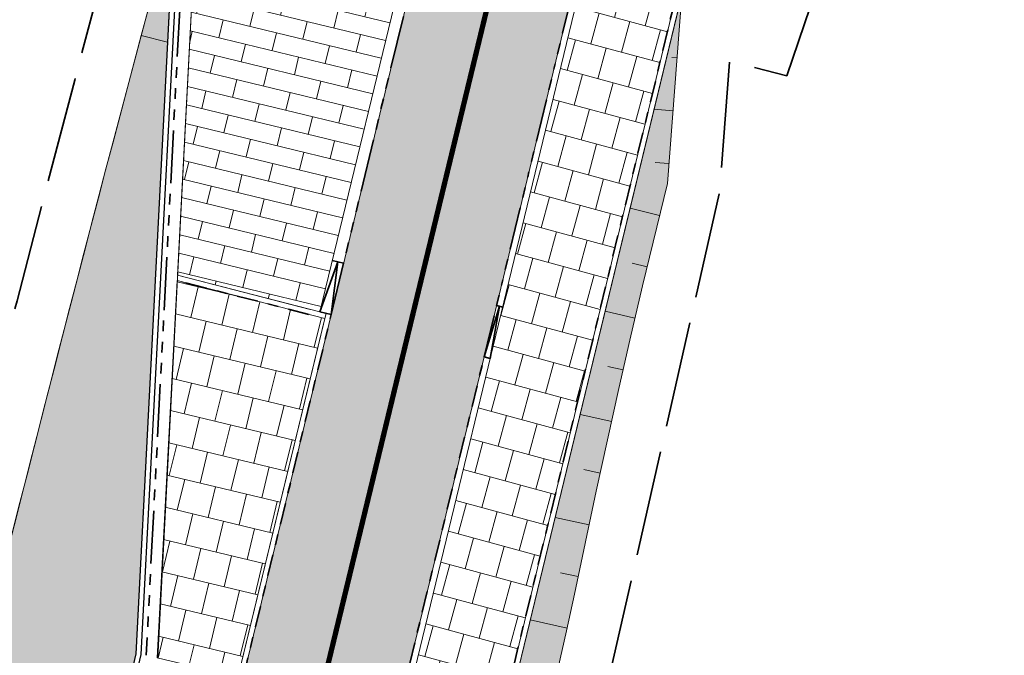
# Model space of a CAD drawing. Header units: metres. Extents: x 196674 to 197628, y 355499 to 356232.
# Tile 153 of 209: x 196689 to 196707, y 356079 to 356091. Entities that reach past the tile are written whole.
import ezdxf

# ---------------------------------------------------------------- set-up
doc = ezdxf.new("R2010")
doc.units = ezdxf.units.M
for name, pattern in [('VH-OPSLUITBAND-SO', [10, 4, -2, 2, -2]), ('VH-RIJWIELPADBAND-SO', [20, 8, -2, 2, -2, 0, -2, 2, -2]), ('VH-RWSBAND-SO', [24, 10, -2, 2, -2, 2, -2, 2, -2]), ('VW-30270_STREEP', [3, 0.3, -2.7]), ('ZZ-SYSTEEMGRENS-SO', [5, 4, -1])]:
    doc.linetypes.add(name, pattern=pattern)
for name, color, linetype, lineweight, true_color in [('N-WE-GR-BEPLANTING_BEPLANTINGSPLAN_KRAGTEN-V', 7, 'Continuous', 5, 0xa3c04c), ('N-WE-VH-GESLOTENVERHARDING_ASFALT_RIJBAAN-V', 7, 'Continuous', 5, 0xd6d6d6), ('N-WE-VH-GESLOTENVERHARDING_PRINTBETON_DIK_HALFSTEENS_ROOD-A-200', 7, 'Continuous', 5, 0xff9999), ('N-WE-VH-GOOT-BSS-2_KF-G', 7, 'Continuous', 25, 0x82aee3), ('N-WE-VH-KANTOPSLUITING_OPSLUITBAND_100X200-G', 150, 'VH-OPSLUITBAND-SO', 35, 0x007fff), ('N-WE-VH-KANTOPSLUITING_OPSLUITBAND_120X250-G', 30, 'VH-OPSLUITBAND-SO', 35, 0xff7f00), ('N-WE-VH-KANTOPSLUITING_RIJWIELPADBAND_40 120-G', 7, 'VH-RIJWIELPADBAND-SO', 35, 0x7a1f00), ('N-WE-VH-KANTOPSLUITING_TROTTOIRBAND_RWS_110 220-G', 7, 'VH-RWSBAND-SO', 35, 0xff3838), ('N-WE-VH-KANTOPSLUITING_VERLAGINGSBAND_RIJWIELPADBAND_40 120-G', 7, 'Continuous', 35, 0x7a1f00), ('N-WE-VH-KANTOPSLUITING_VERLAGINGSBAND_TROTTOIRBAND_RWS_110 220-G', 7, 'VH-RWSBAND-SO', 35, 0xff3838), ('N-WE-VH-OPENVERHARDING_TEGEL_300x300_FIETSPAD_ROOD-A', 7, 'Continuous', 5, 0xe98094), ('N-WE-VW-MARKERING_LANGS_STREEP_30270-G', 7, 'VW-30270_STREEP', 13, 0xffffff), ('X-XX-AL-GRENS_SYSTEEMGRENS-G', 7, 'ZZ-SYSTEEMGRENS-SO', 35, 0xd60036)]:
    doc.layers.add(name, color=color, linetype=linetype, lineweight=lineweight, true_color=true_color)
for name, color, linetype, lineweight in [('N-WE-GW-TALUD-G', 97, 'Continuous', 18), ('N-WE-GW-TALUDARCERING-S', 97, 'Continuous', 18), ('N-WE-GW-TALUDARCERING_KORT-G', 97, 'Continuous', 18), ('N-WE-GW-TALUDARCERING_LANG-G', 97, 'Continuous', 18), ('N-WE-VH-GESLOTENVERHARDING_BETON_BUS-A-200', 255, 'Continuous', 5), ('N-WE-VH-KANTOPSLUITING_ACHTERKANTBAND-G', 50, 'Continuous', 18), ('N-WE-VH-MATERIAALGRENS-G', 7, 'Continuous', 13), ('N-WE-VH-OPENVERHARDING_TEGEL_300x300_TROTTOIR-A', 251, 'Continuous', 15)]:
    doc.layers.add(name, color=color, linetype=linetype, lineweight=lineweight)
doc.layers.add('N-WE-VH-HULPLIJN-G', color=40, linetype='Continuous', lineweight=5, plot=False)

# ---------------------------------------------------------------- blocks, each defined once
blk = doc.blocks.new('*U147')
at = {"layer": 'N-WE-GW-TALUDARCERING_KORT-G'}
for p, q in [((196701.1153664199, 356090.5164176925), (196701.0179679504, 356090.5238590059)), ((196700.9630089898, 356088.5222293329), (196700.7030664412, 356088.5420891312)), ((196700.5497492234, 356086.5696175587), (196700.2714266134, 356086.6376698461)), ((196700.0984289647, 356084.6212490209), (196699.8088232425, 356084.6861501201)), ((196699.6648756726, 356082.6688074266), (196699.3562216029, 356082.7372063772)), ((196699.2499754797, 356080.7123344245), (196698.9122248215, 356080.7832701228))]:
    blk.add_line(p, q, dxfattribs=at)
at = {"layer": 'N-WE-GW-TALUDARCERING_LANG-G'}
for p, q in [((196701.0391877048, 356089.5193235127), (196700.6818466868, 356089.5466246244)), ((196700.7872611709, 356087.541002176), (196700.2287170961, 356087.6775710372)), ((196700.3199057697, 356085.5964089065), (196699.7557885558, 356085.7268514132)), ((196699.8812308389, 356083.6451221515), (196699.2832262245, 356083.7776423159)), ((196699.4555150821, 356081.6909832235), (196698.8101988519, 356081.8265150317)), ((196699.036351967, 356079.7354367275), (196698.3408798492, 356079.8906839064))]:
    blk.add_line(p, q, dxfattribs=at)

msp = doc.modelspace()

# ---------------------------------------------------------------- hatches: boundary and pattern name
at = {"layer": 'N-WE-GR-BEPLANTING_BEPLANTINGSPLAN_KRAGTEN-V'}
h = msp.add_hatch(color=256, dxfattribs=at)
h.dxf.hatch_style = 1
edge = h.paths.add_edge_path()
edge.add_line((196695.330930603, 356063.4556934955), (196695.6386836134, 356064.8046119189))
edge.add_line((196695.6386836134, 356064.8046119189), (196695.7338937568, 356065.243996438))
edge.add_line((196695.7338937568, 356065.243996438), (196695.8147149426, 356065.6469450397))
edge.add_line((196695.8147149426, 356065.6469450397), (196695.839268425, 356065.7705132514))
edge.add_line((196695.839268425, 356065.7705132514), (196696.0516444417, 356066.8099947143))
edge.add_line((196696.0516444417, 356066.8099947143), (196696.458193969, 356068.7571220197))
edge.add_line((196696.458193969, 356068.7571220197), (196696.8769516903, 356070.7016190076))
edge.add_line((196696.8769516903, 356070.7016190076), (196697.3388987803, 356072.635932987))
edge.add_line((196697.3388987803, 356072.635932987), (196697.8091110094, 356074.5682551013))
edge.add_line((196697.8091110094, 356074.5682551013), (196698.2787884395, 356076.5007187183))
edge.add_line((196698.2787884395, 356076.5007187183), (196698.4554566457, 356077.2339044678))
edge.add_line((196698.4554566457, 356077.2339044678), (196698.7453941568, 356078.433992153))
edge.add_line((196698.7453941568, 356078.433992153), (196699.0250829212, 356079.6849539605))
edge.add_line((196699.0250829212, 356079.6849539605), (196699.1792598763, 356080.3756317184))
edge.add_line((196699.1792598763, 356080.3756317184), (196699.5884404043, 356082.3238890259))
edge.add_line((196699.5884404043, 356082.3238890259), (196700.0190596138, 356084.2670821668))
edge.add_line((196700.0190596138, 356084.2670821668), (196700.224514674, 356085.1838765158))
edge.add_line((196700.224514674, 356085.1838765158), (196700.4612422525, 356086.2076386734))
edge.add_line((196700.4612422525, 356086.2076386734), (196700.9338450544, 356088.140506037))
edge.add_line((196700.9338450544, 356088.140506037), (196701.2066609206, 356091.7113605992))
edge.add_line((196701.2066609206, 356091.7113605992), (196695.1360771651, 356066.6716223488))
edge.add_arc((196618.8266470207, 356085.1719270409), 78.52000001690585, 341.6394666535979, 346.3722613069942, ccw=False)
edge.add_line((196693.3494461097, 356060.4384918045), (196694.4068997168, 356060.0310947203))
edge.add_line((196694.4068997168, 356060.0310947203), (196695.2317163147, 356061.7478346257))
edge.add_line((196695.2317163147, 356061.7478346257), (196695.2767844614, 356061.7261814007))
edge.add_line((196695.2767844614, 356061.7261814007), (196695.709548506, 356062.6269189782))
edge.add_arc((196696.0621416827, 356063.2888691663), 0.7499999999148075, 167.1480578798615, 241.9576387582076, ccw=False)
at = {"layer": 'N-WE-VH-GESLOTENVERHARDING_ASFALT_RIJBAAN-V'}
h = msp.add_hatch(color=256, dxfattribs=at)
h.dxf.hatch_style = 1
h.paths.add_polyline_path([(196680.9008457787, 356046.0409897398), (196680.4084901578, 356046.1488405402), (196679.5607000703, 356042.2785473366)])
edge = h.paths.add_edge_path()
edge.add_line((196691.6057761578, 356093.2712962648), (196691.2797555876, 356092.0498472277))
edge.add_arc((197415.7295069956, 355897.9565832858), 749.9997582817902, 165.0016574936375, 165.0890889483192)
edge.add_line((196690.9844193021, 356090.9441354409), (196691.4782738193, 356090.8126763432))
edge.add_line((196691.4782738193, 356090.8126763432), (196691.6057761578, 356093.2712962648))
at = {"layer": 'N-WE-VH-GESLOTENVERHARDING_BETON_BUS-A-200'}
h = msp.add_hatch(dxfattribs=at)
h.set_pattern_fill('AVH-BETON_GEWAPEND-SO', color=256, scale=0.2, angle=347.0298499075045, pattern_type=2)
h.set_pattern_definition([(347.0298499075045, (0, 0), (0.1683325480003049, 0.7308653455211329), []), (347.0298499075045, (0.05611084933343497, 0.2436217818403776), (0.1683325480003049, 0.7308653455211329), [0.25, -0.25]), (347.0298499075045, (0.1122216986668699, 0.4872435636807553), (0.1683325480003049, 0.7308653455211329), [0.25, -0.25])])
edge = h.paths.add_edge_path()
edge.add_line((196691.4782738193, 356090.8126763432), (196690.9844193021, 356090.9441354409))
edge.add_arc((197415.7297406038, 355897.9565208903), 750.0000000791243, 165.0890889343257, 167.6444766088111)
edge.add_line((196683.1007341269, 356058.4393517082), (196680.4084901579, 356046.1488405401))
edge.add_line((196680.4084901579, 356046.1488405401), (196680.9008457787, 356046.0409897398))
edge.add_line((196680.9008457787, 356046.0409897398), (196687.1949569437, 356063.7116285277))
edge.add_line((196687.1949569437, 356063.7116285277), (196690.8787561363, 356079.2522129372))
edge.add_line((196690.8787561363, 356079.2522129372), (196691.4782738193, 356090.8126763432))
at = {"layer": 'N-WE-VH-GESLOTENVERHARDING_PRINTBETON_DIK_HALFSTEENS_ROOD-A-200', "true_color": 0xffffff}
h = msp.add_hatch(dxfattribs=at)
h.set_pattern_fill('AVH-BSS_DIKFORMAAT_HALFST-SO', scale=0.5, angle=256.3700000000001, pattern_type=2)
h.set_pattern_definition([(256.3700000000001, (0, 0), (0.2590272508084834, -1.127801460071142), [0.345, -0.345]), (346.3700000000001, (0, 0), (0.08129959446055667, 0.3352840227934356), [])])
h.paths.add_polyline_path([(196696.091972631, 356092.854360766), (196692.0581098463, 356093.8839016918), (196691.6704264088, 356086.408225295), (196694.3616426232, 356085.7171537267)])
at = {"layer": 'N-WE-VH-OPENVERHARDING_TEGEL_300x300_FIETSPAD_ROOD-A'}
h = msp.add_hatch(dxfattribs=at)
h.set_pattern_fill('AVH-TEGEL_300X300_HALFST', color=256, scale=2, angle=255.8691746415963, pattern_type=2)
h.set_pattern_definition([(255.8691746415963, (0, 0), (0.1444401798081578, -0.6550855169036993), [0.6, -0.6]), (345.8691746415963, (0, 0), (0.1464820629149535, 0.5818444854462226), [])])
edge = h.paths.add_edge_path()
edge.add_line((196699.2736070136, 356092.3113592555), (196696.3580658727, 356093.0181971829))
edge.add_line((196696.3580658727, 356093.0181971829), (196690.2574049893, 356067.8543978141))
edge.add_arc((196618.8266470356, 356085.1719270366), 73.50000000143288, 334.4715674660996, 346.37226130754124, ccw=False)
edge.add_arc((196752.8224647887, 356021.1611039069), 75.00005006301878, 154.4602239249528, 167.9300556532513)
edge.add_line((196679.4804361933, 356036.8440357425), (196678.9257107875, 356034.2498336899))
edge.add_line((196678.9257107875, 356034.2498336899), (196681.8593899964, 356033.6225169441))
edge.add_line((196681.8593899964, 356033.6225169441), (196682.4141154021, 356036.2167189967))
edge.add_arc((196752.8224164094, 356021.1611171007), 71.9999999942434, 155.1920431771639, 167.9300577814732, ccw=False)
edge.add_arc((196617.9230256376, 356085.4443223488), 77.44237890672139, 333.896998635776, 346.3339208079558)
edge.add_line((196693.1729461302, 356067.1475598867), (196699.2736070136, 356092.3113592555))
at = {"layer": 'N-WE-VH-OPENVERHARDING_TEGEL_300x300_TROTTOIR-A'}
h = msp.add_hatch(dxfattribs=at)
h.set_pattern_fill('AVH-TEGEL_300X300_HALFST', color=256, scale=2, angle=74.82727162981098, pattern_type=2)
h.set_pattern_definition([(74.82727162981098, (0, 0), (-0.1325044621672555, 0.6576036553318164), [0.6, -0.6]), (164.827271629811, (0, 0), (-0.1570378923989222, -0.5790847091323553), [])])
edge = h.paths.add_edge_path()
edge.add_line((196701.3712389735, 356092.8146320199), (196699.621914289, 356093.2387347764))
edge.add_line((196699.621914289, 356093.2387347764), (196693.2895677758, 356067.1192863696))
edge.add_arc((196618.8266470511, 356085.1719270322), 76.61999998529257, 341.57125887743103, 346.37226130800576, ccw=False)
edge.add_line((196691.5173860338, 356060.9504311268), (196693.2267267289, 356060.3863557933))
edge.add_arc((196618.8266470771, 356085.1719270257), 78.4199999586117, 341.5750706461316, 346.3722613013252)
edge.add_line((196695.0388924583, 356066.6951836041), (196701.3712389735, 356092.8146320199))
h = msp.add_hatch(dxfattribs=at)
h.set_pattern_fill('AVH-TEGEL_300X300_HALFST', color=256, scale=2, angle=256.5118383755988, pattern_type=2)
h.set_pattern_definition([(256.5118383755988, (0, 0), (0.1517787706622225, -0.6534242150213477), [0.6, -0.6]), (346.5118383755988, (0, 0), (0.1399466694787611, 0.5834508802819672), [])])
edge = h.paths.add_edge_path()
edge.add_line((196691.7878077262, 356079.0542769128), (196691.2865451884, 356079.1731009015))
edge.add_line((196691.2865451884, 356079.1731009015), (196691.6651422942, 356086.3063320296))
edge.add_line((196691.6651422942, 356086.3063320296), (196694.4551355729, 356085.5934801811))
edge.add_line((196694.4551355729, 356085.5934801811), (196690.1602202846, 356067.8779590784))
edge.add_arc((196618.8266485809, 356085.171926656), 73.39999840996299, 345.7870987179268, 346.37226131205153, ccw=False)
edge.add_line((196689.9798796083, 356067.1503429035), (196689.0195555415, 356067.376773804))
edge.add_line((196689.0195555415, 356067.376773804), (196691.7878077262, 356079.0542769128))

# ---------------------------------------------------------------- linework, layer by layer
at = {"layer": 'N-WE-GW-TALUD-G'}
msp.add_lwpolyline([(196695.3846151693, 356062.9672205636, -0.1684528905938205), (196695.330930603, 356063.4556934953), (196695.6386836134, 356064.8046119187), (196695.7338937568, 356065.2439964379), (196695.8147149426, 356065.6469450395), (196695.839268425, 356065.7705132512), (196696.0516444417, 356066.8099947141), (196696.458193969, 356068.7571220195), (196696.8769516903, 356070.7016190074), (196697.3388987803, 356072.6359329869), (196697.8091110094, 356074.5682551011), (196698.2787884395, 356076.5007187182), (196698.4554566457, 356077.2339044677), (196698.7453941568, 356078.4339921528), (196699.0250829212, 356079.6849539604), (196699.1792598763, 356080.3756317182), (196699.5884404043, 356082.3238890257), (196700.0190596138, 356084.2670821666), (196700.224514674, 356085.1838765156), (196700.4612422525, 356086.2076386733), (196700.9338450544, 356088.1405060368), (196701.2066609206, 356091.7113605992)], format="xyb", dxfattribs=at)
at = {"layer": 'N-WE-VH-GOOT-BSS-2_KF-G', "ltscale": 0.2, "flags": 128}
for points in [[(196721.9462867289, 356119.458522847), (196721.7511935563, 356120.0653687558, 0.01079111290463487), (196721.1283646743, 356119.8593330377, 0.005831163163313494), (196720.7956674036, 356119.7368632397, 0.1319453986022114), (196714.4093274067, 356115.1121498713, -0.1664425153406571), (196701.8048702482, 356107.2226118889, 0.1816460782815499), (196694.6686019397, 356102.4570592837, 0.0837755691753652), (196692.8760458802, 356098.8021350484, 0.006967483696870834), (196692.8677248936, 356098.7726305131), (196691.6556933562, 356094.2338465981), (196690.8787561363, 356079.2522129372), (196687.1949569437, 356063.7116285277), (196679.0289274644, 356040.7856023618), (196677.7577196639, 356034.9823416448), (196677.5908181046, 356034.2204101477)], [(196721.8545284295, 356119.4172074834), (196721.6862969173, 356119.9404990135, 0.009157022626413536), (196721.1618129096, 356119.7650928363, 0.00572199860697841), (196720.8374653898, 356119.6457770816, 0.1320564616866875), (196714.4869798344, 356115.0491411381, -0.1664425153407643), (196701.827610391, 356107.1252317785, 0.1816460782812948), (196694.7498360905, 356102.3987410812, 0.08377556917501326), (196692.9719039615, 356098.7736529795, 0.006967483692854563), (196692.9643394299, 356098.7468306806), (196691.7550156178, 356094.2181865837), (196690.9781241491, 356079.2374351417), (196687.2911784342, 356063.6837425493), (196679.1252557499, 356040.7580162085), (196677.8554035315, 356034.960943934), (196677.6885019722, 356034.1990124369)]]:
    msp.add_lwpolyline(points, format="xyb", dxfattribs=at)
at = {"layer": 'N-WE-VH-HULPLIJN-G', "flags": 128}
msp.add_lwpolyline([(196696.091972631, 356092.854360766), (196692.0581098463, 356093.8839016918), (196691.6704264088, 356086.408225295), (196694.3616426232, 356085.7171537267)], close=True, dxfattribs=at)
at = {"layer": 'N-WE-VH-HULPLIJN-G'}
for points in [[(196691.6057761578, 356093.2712962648), (196691.2797555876, 356092.0498472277, 0.0003814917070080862), (196690.9844193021, 356090.9441354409), (196691.4782738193, 356090.8126763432)], [(196699.2736070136, 356092.3113592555), (196696.3580658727, 356093.0181971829), (196690.2574049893, 356067.8543978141, -0.05197329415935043), (196685.1509549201, 356053.496444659, 0.05884099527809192), (196679.4804361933, 356036.8440357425), (196678.9257107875, 356034.2498336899), (196681.8593899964, 356033.6225169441), (196682.4141154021, 356036.2167189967, -0.05563737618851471), (196687.4666326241, 356051.3707434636, 0.05431964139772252), (196693.1729461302, 356067.1475598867)], [(196691.4782738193, 356090.8126763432), (196690.9844193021, 356090.9441354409, 0.01115044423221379), (196683.1007341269, 356058.4393517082), (196680.4084901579, 356046.1488405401), (196680.9008457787, 356046.0409897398), (196687.1949569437, 356063.7116285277), (196690.8787561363, 356079.2522129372)]]:
    msp.add_lwpolyline(points, format="xyb", close=True, dxfattribs=at)
at = {"layer": 'N-WE-VH-HULPLIJN-G', "flags": 128}
for points in [[(196701.3712389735, 356092.8146320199), (196699.621914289, 356093.2387347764), (196693.2895677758, 356067.1192863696, -0.02095138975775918), (196691.5173860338, 356060.9504311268), (196693.2267267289, 356060.3863557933, 0.02093475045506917), (196695.0388924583, 356066.6951836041)], [(196691.7878077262, 356079.0542769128), (196691.2865451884, 356079.1731009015), (196691.6651422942, 356086.3063320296), (196694.4551355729, 356085.5934801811), (196690.1602202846, 356067.8779590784, -0.002553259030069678), (196689.9798796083, 356067.1503429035), (196689.0195555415, 356067.376773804)]]:
    msp.add_lwpolyline(points, format="xyb", close=True, dxfattribs=at)
msp.add_lwpolyline([(196698.7453941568, 356078.433992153), (196699.0250829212, 356079.6849539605), (196699.1792598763, 356080.3756317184), (196699.5884404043, 356082.3238890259), (196700.0190596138, 356084.2670821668), (196700.224514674, 356085.1838765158), (196700.4612422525, 356086.2076386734), (196700.9338450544, 356088.140506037), (196701.2066609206, 356091.7113605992), (196695.1360771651, 356066.6716223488, -0.02065364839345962)], format="xyb", dxfattribs=at)
at = {"layer": 'N-WE-VH-KANTOPSLUITING_ACHTERKANTBAND-G', "flags": 128}
for points in [[(196681.3639597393, 356030.7317389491), (196682.5314625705, 356036.1916263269, -0.05881643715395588), (196687.9630500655, 356052.1449354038, 0.05199837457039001), (196693.2895677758, 356067.1192863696), (196699.621914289, 356093.2387347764, -0.2610304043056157), (196706.1945872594, 356100.3150561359, 0.1373346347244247), (196719.9811201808, 356109.4380209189, -0.1266591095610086), (196726.0814800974, 356113.6615077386)], [(196693.9711049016, 356060.1410176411), (196693.3494461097, 356060.4384918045, 0.02065364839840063), (196695.1360771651, 356066.6716223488), (196701.4684236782, 356092.7910707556, -0.2558529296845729), (196706.6301040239, 356098.4576250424, 0.1384412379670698), (196721.417965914, 356108.1948498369, -0.1266591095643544), (196726.7393820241, 356111.879047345)], [(196689.9798796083, 356067.1503429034, 0.002553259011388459), (196690.1602202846, 356067.8779590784), (196694.4782626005, 356085.6888737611)]]:
    msp.add_lwpolyline(points, format="xyb", dxfattribs=at)
for points in [[(196694.3616409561, 356085.7171472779), (196696.091972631, 356092.854360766), (196692.0581098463, 356093.8839016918), (196691.2951125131, 356079.1710700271)], [(196694.1789907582, 356085.7633152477), (196691.6704264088, 356086.408225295)]]:
    msp.add_lwpolyline(points, dxfattribs=at)
at = {"layer": 'N-WE-VH-KANTOPSLUITING_OPSLUITBAND_100X200-G', "ltscale": 0.1, "flags": 128}
for points in [[(196693.9279405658, 356060.0508132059), (196693.2267267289, 356060.3863557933, 0.02093475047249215), (196695.0388924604, 356066.6951836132), (196701.3712389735, 356092.8146320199, -0.2610304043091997), (196706.7464614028, 356098.6017450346, 0.1373346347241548), (196721.3423424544, 356108.2602798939, -0.1266591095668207), (196726.7047556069, 356111.9728610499)], [(196690.0768186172, 356067.1257903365, 0.002553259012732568), (196690.2574049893, 356067.8543978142), (196694.5754473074, 356085.6653124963)]]:
    msp.add_lwpolyline(points, format="xyb", dxfattribs=at)
msp.add_lwpolyline([(196694.154092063, 356085.6664645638), (196691.6651422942, 356086.3063320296)], dxfattribs=at)
at = {"layer": 'N-WE-VH-KANTOPSLUITING_OPSLUITBAND_120X250-G', "ltscale": 0.1, "flags": 128}
msp.add_lwpolyline([(196692.9966277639, 356066.4352261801, 0.002398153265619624), (196693.1729461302, 356067.1475598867), (196697.4678614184, 356084.8630809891)], format="xyb", dxfattribs=at)
at = {"layer": 'N-WE-VH-KANTOPSLUITING_RIJWIELPADBAND_40 120-G', "ltscale": 0.1, "flags": 128}
msp.add_lwpolyline([(196697.4678614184, 356084.8630809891), (196699.2736070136, 356092.3113592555)], dxfattribs=at)
at = {"layer": 'N-WE-VH-KANTOPSLUITING_TROTTOIRBAND_RWS_110 220-G', "ltscale": 0.1, "flags": 128}
msp.add_lwpolyline([(196691.8449431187, 356093.9383070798, 0.04955975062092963), (196691.8384050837, 356093.8952954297), (196691.0774921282, 356079.2226566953)], format="xyb", dxfattribs=at)
msp.add_lwpolyline([(196694.5754473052, 356085.6653124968), (196696.3049131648, 356092.7989547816)], dxfattribs=at)
at = {"layer": 'N-WE-VH-KANTOPSLUITING_VERLAGINGSBAND_RIJWIELPADBAND_40 120-G', "flags": 128}
msp.add_lwpolyline([(196697.7034740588, 356085.8349280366), (196697.8200957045, 356085.8066545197)], dxfattribs=at)
msp.add_lwpolyline([(196697.5844830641, 356084.8348074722), (196697.7617848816, 356085.8207912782), (196697.4678614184, 356084.8630809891)], close=True, dxfattribs=at)
at = {"layer": 'N-WE-VH-KANTOPSLUITING_VERLAGINGSBAND_TROTTOIRBAND_RWS_110 220-G', "flags": 128}
for points in [[(196694.3616409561, 356085.7171472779), (196694.5754473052, 356085.6653124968), (196694.7041567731, 356086.6630769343), (196694.3616425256, 356085.7171537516)], [(196694.8110599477, 356086.6371595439), (196694.5972535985, 356086.6889943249)]]:
    msp.add_lwpolyline(points, dxfattribs=at)
at = {"layer": 'N-WE-VH-MATERIAALGRENS-G', "flags": 128}
msp.add_lwpolyline([(196679.5607000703, 356042.2785473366), (196683.1007341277, 356058.4393517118, -0.01153198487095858), (196691.2797555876, 356092.0498472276), (196691.6057761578, 356093.2712962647)], format="xyb", dxfattribs=at)
msp.add_lwpolyline([(196691.4782738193, 356090.8126763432), (196690.9844193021, 356090.9441354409)], dxfattribs=at)
at = {"layer": 'N-WE-VW-MARKERING_LANGS_STREEP_30270-G', "const_width": 0.1, "flags": 128}
msp.add_lwpolyline([(196697.7548013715, 356092.4130228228), (196691.7151755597, 356067.5009788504, -0.05199837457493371), (196686.5012780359, 356052.8432351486, 0.05881643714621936), (196680.9472757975, 356036.5303773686), (196679.9346152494, 356031.7946179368)], format="xyb", dxfattribs=at)
at = {"layer": 'X-XX-AL-GRENS_SYSTEEMGRENS-G', "ltscale": 0.5, "flags": 128}
msp.add_lwpolyline([(197173.0845801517, 355664.4267221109), (197172.678291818, 355658.1040395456), (197176.2062336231, 355657.9276386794), (197179.6585214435, 355660.8258546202), (197196.8460500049, 355641.1849859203), (197196.618113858, 355640.9851655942), (197203.3658004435, 355633.2880423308), (197204.598351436, 355636.2035375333), (197206.181120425, 355637.5931654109), (197210.3450714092, 355632.9793581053), (197211.1344663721, 355633.8542043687), (197215.577003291, 355630.1111014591), (197222.812057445, 355638.6980935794), (197225.7729980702, 355636.1981525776), (197252.4997837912, 355613.6295939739), (197256.3974516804, 355618.2471244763), (197230.4350738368, 355640.1698336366), (197234.5465854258, 355645.0395252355), (197230.9951246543, 355648.102425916), (197227.7363916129, 355651.014992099), (197227.7150354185, 355650.9915016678), (197227.3858924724, 355651.2966605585), (197230.5297411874, 355654.3837220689), (197222.7747070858, 355662.5864016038), (197213.3031688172, 355673.0409596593), (197208.7438719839, 355679.5515306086), (197204.6678372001, 355688.2834966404), (197202.9207222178, 355693.3147658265), (197202.5296188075, 355695.8358091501), (197209.2561496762, 355696.7388380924), (197208.765603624, 355699.4053961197), (197208.8375775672, 355699.4157603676), (197208.4960738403, 355702.0476424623), (197209.7550059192, 355702.1614664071), (197209.6289773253, 355703.3557373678), (197209.431316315, 355705.9322142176), (197209.3853665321, 355708.5054020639), (197209.4909423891, 355711.0763696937), (197209.825975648, 355714.406320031), (197209.1003553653, 355714.700446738), (197209.2732684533, 355715.2254737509), (197208.7827839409, 355715.4092287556), (197209.8333840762, 355718.2914021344), (197204.6571410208, 355720.1605124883), (197206.9259623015, 355726.3911903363), (197207.3755778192, 355727.6258113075), (197205.6951706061, 355728.2354618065), (197201.970541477, 355729.6509828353, -0.03199396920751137), (197199.2658455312, 355725.4928494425), (197194.4988616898, 355729.2364659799), (197191.8020115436, 355731.3330088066), (197190.6829954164, 355730.2418318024), (197188.9323846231, 355731.7580333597, 0.01582069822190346), (197191.308975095, 355733.798286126), (197190.5246250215, 355734.700084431), (197189.8547559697, 355735.4391273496), (197188.5065648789, 355737.3969406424), (197188.3768484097, 355737.5504837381), (197186.2264232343, 355740.6599554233), (197185.4143065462, 355740.8273772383), (197177.0047230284, 355735.000759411), (197161.0308464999, 355735.7499021), (197143.9921317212, 355736.546230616), (197117.3114725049, 355737.8750504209), (197104.5701917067, 355738.4152468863), (197089.3270001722, 355739.2400485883), (197089.4979420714, 355743.4763910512), (197087.6423294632, 355744.6045541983), (197087.2320594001, 355744.8539874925), (197086.4302028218, 355745.4612094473), (197085.6301577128, 355746.0670596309), (197084.2515270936, 355747.3631431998), (197083.0033431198, 355748.790046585), (197081.9521148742, 355750.2640411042), (197081.052108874, 355751.8364435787), (197080.680597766, 355752.6629727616), (197080.3089695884, 355753.4897623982), (197079.7287775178, 355755.2084983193), (197079.3027229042, 355757.0287405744), (197079.0552433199, 355758.8767777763), (197078.9881413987, 355760.748092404), (197079.0484954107, 355761.6954089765), (197079.4901165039, 355761.5482019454), (197081.8987959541, 355767.3947458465), (197083.4122910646, 355769.9863346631), (197084.9290730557, 355772.1438856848), (197085.2777218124, 355772.6391357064), (197085.9504292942, 355773.4546849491), (197087.2615113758, 355775.0451778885), (197089.4568843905, 355777.2328139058), (197092.7058230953, 355779.8115121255), (197090.7255592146, 355782.8612331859), (197090.5279328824, 355783.1655891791), (197094.0593130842, 355784.7965387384), (197089.240221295, 355793.944965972), (197079.8514273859, 355789.6587774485), (197073.1066642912, 355808.1301448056), (197062.6964714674, 355839.0387078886), (197050.201550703, 355834.8591941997), (197054.256388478, 355823.4068109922), (197060.9054150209, 355805.9824325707), (197064.0917084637, 355798.9340248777), (197065.6061934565, 355785.3714584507), (197066.4118943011, 355778.1591798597), (197064.2976158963, 355775.7696807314), (197061.8930028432, 355773.065075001), (197059.8798242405, 355770.937906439), (197059.567781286, 355770.7063368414), (197054.395078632, 355766.8676324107), (197050.1449273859, 355764.4954855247), (197046.646028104, 355763.2036366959), (197046.6485450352, 355763.1967402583), (197042.8018864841, 355761.7681380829), (197042.6247659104, 355761.7025895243), (197032.2172606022, 355760.2665015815), (197022.1724443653, 355758.1057256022), (197022.1490316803, 355758.1349914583), (197018.4791559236, 355757.3507739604), (197017.1834583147, 355757.8590001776), (197013.9320116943, 355762.4906063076), (197012.2359937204, 355764.9334332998), (197011.548662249, 355765.9454268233), (197009.5874376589, 355768.7952768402), (197008.1879451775, 355770.6627745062), (197008.1739746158, 355770.651876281), (197004.3621297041, 355775.7021426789), (197000.7500667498, 355780.6711859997), (196997.3281167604, 355785.4310589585), (196992.0624097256, 355792.5561596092), (196987.5636689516, 355799.6503659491), (196980.2918957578, 355812.3582609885), (196971.7451011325, 355828.1610038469), (196956.4456734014, 355821.2458726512), (196960.0166344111, 355812.4100996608), (196962.4976294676, 355807.0886023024, -0.6085831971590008), (196961.4131292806, 355806.2394416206), (196970.6320923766, 355792.5786144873), (196976.225457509, 355784.303374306), (196982.879968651, 355776.9163582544), (196982.5041383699, 355776.476222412), (196987.7472751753, 355765.3430715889), (196990.3620391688, 355759.9089379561), (196989.6128942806, 355758.3801676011), (196986.801356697, 355757.089894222), (196981.5916446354, 355758.3619052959), (196976.4931413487, 355759.6093032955), (196973.9250311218, 355760.2238822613), (196971.9270970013, 355760.7020113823), (196970.093883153, 355761.1263081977), (196965.2690985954, 355762.243003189), (196955.7026120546, 355764.457163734), (196954.8259486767, 355764.7114400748), (196955.7288446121, 355765.5914382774), (196946.4199106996, 355767.8862061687), (196945.5109518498, 355767.0898728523), (196943.3561815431, 355767.6616250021), (196942.0243707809, 355768.0150110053), (196940.699224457, 355768.3753913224), (196937.911680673, 355769.161377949), (196937.9158913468, 355769.1720679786), (196934.1448626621, 355770.5833311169), (196931.0328001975, 355771.949971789), (196928.1497259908, 355773.3159879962), (196926.2238803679, 355774.3657393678), (196926.7008714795, 355775.2077771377), (196923.9720996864, 355776.8118532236), (196922.1171638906, 355777.9575551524), (196917.5440237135, 355780.8012867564), (196917.0166342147, 355779.9474843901), (196915.4224701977, 355780.9309636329), (196913.0167641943, 355782.4772167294), (196912.757872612, 355782.6539056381), (196911.190523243, 355783.7714957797), (196908.5042566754, 355786.2619442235), (196907.2206986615, 355787.4460719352), (196905.8442773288, 355789.1071714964), (196903.2522146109, 355793.7425243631), (196899.3236920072, 355801.1348770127), (196896.7844047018, 355806.8801932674), (196892.3931631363, 355816.7971943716), (196889.396342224, 355823.7408055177), (196885.4294056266, 355833.1531130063), (196886.3148759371, 355833.6745129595), (196885.0357126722, 355834.4994199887), (196884.9096875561, 355834.6903417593), (196883.5318420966, 355838.2464489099), (196881.8574062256, 355842.456115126), (196879.7964254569, 355847.3435551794), (196879.5508475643, 355847.9274201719), (196877.9207976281, 355851.9810838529), (196875.2708346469, 355858.5729917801), (196872.6243587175, 355865.1536886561), (196870.4789281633, 355870.5362599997), (196868.3870366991, 355875.7889875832), (196865.3800609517, 355883.3409266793), (196863.5295936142, 355887.9873007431), (196863.4110328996, 355888.2849971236), (196862.7400305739, 355889.9711056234), (196863.0622626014, 355890.0962442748), (196861.3970005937, 355894.1395962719), (196861.4037374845, 355894.142038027), (196859.229652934, 355899.4431236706), (196859.0298403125, 355899.3580359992), (196858.8952095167, 355899.696553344), (196858.3959365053, 355900.9492390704), (196849.546747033, 355923.1807260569), (196850.1922005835, 355924.6939033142), (196860.258528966, 355928.6657372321), (196869.5490503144, 355931.0234685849), (196873.3453938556, 355931.8019435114), (196886.2438454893, 355935.4284136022), (196898.3098795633, 355938.5764862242), (196898.3110943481, 355938.5724965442), (196903.1917021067, 355939.7712405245), (196904.7097162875, 355939.0568809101), (196905.0282216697, 355938.2924679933), (196909.0130922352, 355939.952830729), (196908.2642147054, 355942.2627148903), (196902.9799573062, 355958.738663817), (196902.4497829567, 355960.2008490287), (196901.8115777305, 355961.6192158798), (196900.9680556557, 355963.3204536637), (196898.0063144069, 355968.7541705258), (196894.5625896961, 355975.3226559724), (196892.3896866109, 355979.4813913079), (196888.5416758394, 355987.5664713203), (196887.4815956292, 355987.0834539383), (196885.6442474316, 355986.3271839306), (196885.5076204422, 355986.6344104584), (196873.7642690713, 355982.4273955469), (196860.8311621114, 355977.7025315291), (196860.6501748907, 355978.1868262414), (196859.8859481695, 355980.2917607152), (196853.3128873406, 355977.7107309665), (196853.73029577, 355976.6477246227), (196849.4907683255, 355974.9886047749), (196849.0872389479, 355976.0301083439), (196843.9608105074, 355973.9918913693), (196837.8119168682, 355989.4043746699), (196834.5901124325, 355988.2958011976), (196829.2277835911, 355986.0429299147), (196828.1156368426, 355985.4996470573), (196826.3328622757, 355984.7522034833), (196824.2538081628, 355989.7933135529), (196823.3493071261, 355989.4238303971), (196821.5217528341, 355993.9636112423), (196822.4415567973, 355994.327010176), (196811.4142395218, 356022.6098143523), (196811.1941616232, 356022.5241126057), (196809.0787073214, 356027.7608173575), (196808.1570951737, 356027.399245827), (196802.10045471, 356042.8370581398), (196803.0324375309, 356043.2047289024), (196801.2251267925, 356047.7859519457), (196800.9629805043, 356047.6825342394), (196799.5580754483, 356051.2186581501), (196798.9326303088, 356050.9700967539), (196795.7620501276, 356058.7913388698), (196785.962956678, 356083.7526770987), (196782.5256602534, 356092.3853087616), (196783.4607012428, 356092.7526788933), (196781.019036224, 356098.8045971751), (196780.1137519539, 356098.4428009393), (196778.7301102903, 356101.9178165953), (196774.5320198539, 356112.348299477), (196772.2902714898, 356117.515377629), (196776.44078803, 356119.079716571), (196791.849465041, 356131.7811384), (196790.0748953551, 356134.2200693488), (196802.0204483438, 356142.8516660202), (196802.0676224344, 356142.8083428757), (196807.6543048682, 356146.8198669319), (196821.3261595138, 356152.9520820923), (196824.118863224, 356147.8038902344), (196826.9348279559, 356140.6494155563), (196826.9667213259, 356140.5675271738), (196829.5085456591, 356133.5350799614), (196829.5777539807, 356133.3434260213), (196832.2898444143, 356127.7055041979), (196833.7548698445, 356124.6604513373), (196834.9901440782, 356122.0931766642), (196835.0225480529, 356122.0325953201), (196835.1990731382, 356121.7003128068), (196837.0506620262, 356117.8328811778), (196837.4462851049, 356117.0125892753), (196839.1926216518, 356113.3926815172), (196841.4323661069, 356114.511984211), (196841.8392721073, 356113.6336860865), (196848.0955434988, 356116.517072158), (196847.6769788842, 356117.425259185), (196852.5147321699, 356119.6548795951), (196850.4481800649, 356123.3458274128), (196845.5717484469, 356132.2801574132), (196843.8176550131, 356136.7414412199), (196842.4688873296, 356140.1178663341), (196840.0819394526, 356146.0228419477), (196839.9684512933, 356146.3257976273), (196837.6473192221, 356152.5214195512), (196836.4018865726, 356158.1741344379), (196834.8989662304, 356157.8391461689), (196833.0580044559, 356165.8451506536), (196834.6039987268, 356166.1812686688), (196833.231549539, 356172.4004655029), (196818.5547710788, 356168.2850407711), (196819.0904617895, 356165.4031631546), (196818.6774567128, 356164.7734485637), (196805.8544307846, 356160.1790812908), (196763.847697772, 356130.3813046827), (196763.5509762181, 356130.4127969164), (196762.5818188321, 356130.5249803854), (196761.7183121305, 356129.7086118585, 0.04730650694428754), (196752.2297252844, 356136.4176360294), (196747.6793319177, 356140.070134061), (196742.0814451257, 356144.4630395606), (196738.7537234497, 356147.2546337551), (196734.7560397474, 356150.8499354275), (196729.666907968, 356145.2019173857), (196729.4110213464, 356144.9179294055), (196728.5373751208, 356145.25504501), (196726.9098917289, 356145.8830452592), (196726.6614752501, 356145.2392657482), (196726.5077088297, 356145.3668838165), (196724.5966113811, 356147.0002316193), (196723.2386024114, 356148.3499242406), (196720.9989937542, 356150.8008754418), (196719.8259691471, 356152.0571855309), (196717.8551161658, 356153.8806850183), (196716.3066054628, 356155.1783671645), (196713.4920412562, 356157.0380855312), (196712.711518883, 356157.526736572), (196710.5865978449, 356158.6597682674), (196709.0460740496, 356159.8798850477, -0.1436820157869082), (196707.9944026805, 356162.614189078), (196707.7956403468, 356165.0395700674), (196705.255843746, 356165.9921554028), (196703.9080476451, 356165.8817021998), (196704.296213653, 356161.5859622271), (196704.322643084, 356161.4572245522), (196699.9945406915, 356161.1598107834), (196700.4765585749, 356140.6409319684, -0.8375811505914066), (196697.1042396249, 356117.7401990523), (196690.2804314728, 356092.1839640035, 0.01148923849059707), (196682.1238954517, 356058.6533288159), (196678.2447453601, 356040.9444071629), (196676.8078900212, 356034.3849397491), (196676.7367004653, 356034.0373672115), (196673.76097036, 356020.1679628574), (196685.4972137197, 356017.0123139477), (196688.4141098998, 356023.4875724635), (196684.7023326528, 356025.1594317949), (196684.8709302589, 356032.3200466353), (196686.954459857, 356036.67925281), (196701.2270857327, 356066.3816892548), (196697.4228360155, 356068.2135735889), (196701.9253072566, 356087.990611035), (196702.113404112, 356090.4525884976), (196703.1938799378, 356090.1812386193), (196704.7481254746, 356094.7148607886), (196705.3277865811, 356095.9075069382), (196706.1690198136, 356096.9042763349), (196707.142583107, 356097.5850231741), (196708.3354430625, 356098.0646037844), (196709.2981925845, 356097.8962027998), (196710.1314496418, 356097.4912135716), (196711.0135994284, 356096.7398888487), (196711.613187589, 356094.6944549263), (196715.3306055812, 356098.6467015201), (196723.1713741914, 356104.959617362), (196732.8379125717, 356111.0407349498), (196733.3237033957, 356110.1763676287), (196733.395023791, 356110.047721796, 0.4142124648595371), (196734.754474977, 356109.6579975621), (196736.9542150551, 356108.9736747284, -0.02164444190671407), (196739.4192796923, 356107.5715157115, 0.0006306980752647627), (196739.4214182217, 356107.5701773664, -0.2262979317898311), (196739.4250952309, 356107.5644124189), (196739.8764398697, 356106.708415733), (196739.5816296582, 356106.4366577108), (196740.3007240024, 356104.7008456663), (196740.9509263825, 356104.9922062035), (196741.9809548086, 356103.0387080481), (196744.8395286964, 356104.2229286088, -0.3990416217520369), (196746.5871881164, 356103.5518771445), (196746.6513408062, 356103.3996378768), (196746.689370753, 356103.0266088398), (196746.4151777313, 356101.5848105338), (196747.429397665, 356101.3609511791), (196747.5333455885, 356101.2994572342), (196747.5384435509, 356101.2929342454), (196766.0705486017, 356056.7132555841), (196765.1623874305, 356056.3282861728), (196767.2394890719, 356051.1270879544), (196768.1793575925, 356051.5344794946), (196771.4711978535, 356043.8233024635), (196774.40164759, 356036.7635904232), (196774.0151730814, 356036.5839879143), (196774.7283105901, 356034.7171646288), (196775.4376722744, 356034.2825268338), (196775.853972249, 356033.3023071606), (196775.6600364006, 356032.5504327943), (196776.765634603, 356029.8908119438), (196776.718840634, 356029.8583752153), (196777.0974306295, 356028.7594125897), (196777.9658206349, 356027.7189745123), (196778.0591666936, 356026.3169710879), (196778.4461698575, 356025.4565066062), (196778.8262353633, 356024.4427094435), (196778.82622122, 356024.4427022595), (196778.8266270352, 356024.4416646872), (196779.3783198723, 356022.97006407), (196779.3990069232, 356022.9782259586), (196780.7255773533, 356019.5865020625), (196780.754093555, 356019.5982524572), (196782.2401021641, 356015.8367131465), (196783.4327975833, 356012.7766123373), (196782.5021506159, 356012.4159202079), (196784.7325956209, 356006.6609931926), (196786.038590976, 356007.1671596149), (196787.6956637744, 356002.99373992), (196787.5357676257, 356002.9336515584), (196788.527525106, 356000.4577747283), (196788.2725773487, 356000.3582829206), (196788.9724314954, 355999.1126709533), (196789.3908675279, 355998.5302971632), (196789.7536275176, 355998.0254125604), (196789.9147147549, 355996.5999778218), (196790.4410486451, 355995.4737364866), (196790.4469192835, 355995.47546678), (196790.6242366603, 355994.9662783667), (196790.9335315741, 355995.0883984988), (196793.8902314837, 355987.5860400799), (196793.7542048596, 355987.5476454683), (196795.505857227, 355983.2445885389), (196795.6242983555, 355983.312781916), (196796.991807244, 355979.8198586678), (196797.0047048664, 355979.7233568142), (196796.9933585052, 355979.6824914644), (196796.9669683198, 355979.6505170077), (196796.822975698, 355979.5766059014), (196795.3985459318, 355979.0322727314), (196797.1469514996, 355974.4569848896), (196797.1501836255, 355974.4582530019), (196795.4187218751, 355970.4877992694), (196796.2201695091, 355969.6560949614), (196797.0849824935, 355967.4537241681), (196798.9466017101, 355968.1847329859), (196800.5529653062, 355968.8170288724), (196800.6150046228, 355968.7023501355), (196800.8616512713, 355968.7744826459), (196801.6407865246, 355967.8232749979), (196801.6785991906, 355967.7771113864), (196801.6961792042, 355966.4146603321), (196801.7040832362, 355965.8020978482, 0.2098831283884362), (196802.0368526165, 355965.0700742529, 0.1229137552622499), (196802.0944480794, 355964.5891732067), (196802.9107575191, 355962.4451987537), (196803.0986146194, 355962.5296289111, 0.04929694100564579), (196803.2118388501, 355962.3687718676), (196804.3748923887, 355961.0206686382), (196804.4152792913, 355960.973855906), (196804.4401436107, 355960.2826278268), (196804.4459236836, 355960.1212617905), (196803.9148513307, 355960.1157297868), (196805.8237591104, 355955.3454282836), (196806.4277367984, 355955.633371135), (196806.6532355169, 355955.5186944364), (196807.0270248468, 355954.5686016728), (196806.896691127, 355954.2200849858), (196806.3685258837, 355953.9064868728), (196808.2467157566, 355949.1968786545), (196809.0713129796, 355949.5131897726), (196810.7611227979, 355945.21653999), (196812.8164223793, 355939.9905657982), (196815.7958787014, 355932.7153467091), (196817.2786866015, 355929.1286764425), (196819.2233460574, 355924.3463577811), (196820.974699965, 355919.8030463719), (196821.7022264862, 355917.7120897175), (196822.8275510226, 355914.9902061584), (196826.5518493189, 355905.5439142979), (196827.5083210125, 355903.1053161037), (196827.5308293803, 355903.1196992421), (196828.5703350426, 355900.3870734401, 0.1057314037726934), (196828.7975064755, 355900.0358952, 0.1359501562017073), (196828.9295866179, 355899.5185573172), (196829.4561675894, 355898.5993144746), (196829.938950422, 355897.0408730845, 0.1142322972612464), (196830.1661458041, 355896.6512290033, 0.1021066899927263), (196830.23636084, 355896.2531616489), (196830.8234352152, 355894.775179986, 0.09413674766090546), (196831.0235326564, 355894.4601106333, 0.07582889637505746), (196831.0699955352, 355894.1621297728), (196831.3336353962, 355893.3277624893), (196830.5490288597, 355891.650566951), (196830.730654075, 355891.1774844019), (196831.6305612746, 355889.0373983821), (196832.1718899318, 355888.9724389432), (196833.8661398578, 355884.6967749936), (196833.0916363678, 355884.3898747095), (196834.2334853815, 355881.5063921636), (196835.7340846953, 355881.0039957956), (196836.3963712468, 355880.6373454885), (196840.5779483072, 355870.1214583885), (196841.1998491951, 355870.3833319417), (196841.8607508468, 355868.7841549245), (196841.3542408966, 355868.5492854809), (196842.9471889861, 355864.5225379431), (196843.474497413, 355864.7627851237), (196844.0946204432, 355863.1667495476), (196843.4777571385, 355862.8872750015), (196845.6058022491, 355857.295932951), (196845.6591832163, 355857.3179956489), (196848.9573390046, 355849.3870718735), (196849.4691744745, 355849.5945842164), (196850.1900661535, 355847.7561027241), (196849.7024440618, 355847.5164343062), (196851.7354952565, 355842.3219023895), (196851.9803218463, 355841.6963600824), (196852.2130822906, 355841.1927849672), (196852.6975573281, 355840.1446276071), (196853.8314006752, 355837.546665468), (196857.1022606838, 355828.931799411), (196857.1021774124, 355828.9317655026), (196857.104474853, 355828.9259676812), (196857.5027287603, 355827.8770374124), (196857.5177064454, 355827.8831363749), (196859.2608649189, 355823.4841013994, 0.1197895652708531), (196859.5336863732, 355823.098470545, 0.1217854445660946), (196859.5998818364, 355822.6230344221), (196860.3813539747, 355820.6705579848), (196861.5845120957, 355817.6645162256), (196865.3571916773, 355808.1762108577), (196866.650424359, 355804.9223955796), (196866.9894190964, 355804.0482756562), (196869.9609907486, 355796.3858853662), (196870.2417437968, 355795.6982130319), (196874.2597470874, 355785.8213624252), (196876.4751023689, 355779.9106257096), (196876.5248359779, 355779.9270586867), (196877.4783340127, 355777.609714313), (196877.4870572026, 355777.6127263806, 0.01261409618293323), (196879.1276028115, 355773.4671132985), (196880.5794819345, 355769.9265380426), (196879.4564760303, 355768.8985009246), (196871.5899269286, 355765.9267262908), (196874.6150694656, 355763.7405958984), (196870.7815163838, 355762.3431721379), (196871.1765744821, 355761.2637959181), (196873.4589399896, 355754.9534811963), (196873.8205499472, 355753.8743063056), (196877.933770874, 355755.2526192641), (196879.3161058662, 355751.4604592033), (196887.4423074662, 355755.0355723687), (196887.6524770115, 355755.1609821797), (196887.7433886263, 355755.192988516), (196887.8657880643, 355755.2134610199), (196887.9953583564, 355755.215742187), (196888.0352466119, 355755.2100166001), (196888.0806541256, 355755.194805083), (196888.1556229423, 355755.1569219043), (196888.2342456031, 355755.1058393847), (196888.2799178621, 355755.067193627), (196888.3187308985, 355755.0246841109), (196888.3560790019, 355754.9712798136), (196888.4037650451, 355754.8834089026), (196890.242957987, 355750.9480844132), (196890.4947138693, 355750.6026519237), (196890.4494791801, 355750.5430745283), (196891.628236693, 355748.1977836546), (196891.6577586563, 355747.9263099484), (196893.7087405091, 355743.5292781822), (196894.4921495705, 355741.852565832), (196896.872192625, 355740.7600377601), (196896.2575067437, 355739.8318439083), (196898.2715684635, 355738.9073148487), (196899.8509010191, 355738.4527733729), (196902.2825244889, 355737.7529374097), (196907.1457714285, 355736.3532654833), (196917.8474241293, 355733.273265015), (196918.1089377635, 355734.2346253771), (196926.0062285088, 355731.9296392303), (196927.0971120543, 355732.0253109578), (196927.2914126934, 355732.7211091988), (196949.25195892, 355726.9179402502), (196950.9690876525, 355725.7952060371), (196950.858498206, 355725.3568524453), (196952.0887336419, 355725.1461394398), (196952.8819526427, 355724.9555262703), (196952.8603227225, 355724.8954303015), (196952.056959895, 355721.6922553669), (196951.4518210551, 355719.279440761), (196959.2800080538, 355717.3161154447), (196960.8516613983, 355723.8815794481), (196967.4256969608, 355722.1306030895), (196973.9033481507, 355720.4361775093), (196977.8684934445, 355719.3989738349), (196980.4243569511, 355718.8238264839), (196993.7588386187, 355715.5105551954), (196994.7639516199, 355716.0034841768), (196994.9897167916, 355716.0545171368), (196996.5017647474, 355715.9488593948), (196997.3169796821, 355715.6092477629), (196997.9952041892, 355715.036856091), (196998.4610569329, 355714.3165586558), (196998.8408934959, 355713.1578975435), (196998.8373696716, 355713.1068020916), (196998.8026880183, 355712.6039181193), (196998.5054317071, 355711.57326714), (196998.967312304, 355710.0772094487), (197001.8739445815, 355710.9575141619), (197005.9055135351, 355697.924832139), (197007.9029397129, 355691.7178882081), (197012.9334617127, 355675.5491580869), (197017.8784535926, 355659.8034283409), (197019.9986344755, 355652.9868181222), (197022.5523518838, 355644.9202439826), (197025.6999454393, 355634.5227791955), (197025.7567598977, 355634.1895291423), (197025.7192859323, 355633.9168304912), (197025.6181435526, 355633.7020966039), (197025.4453286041, 355633.4758310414), (197025.195021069, 355633.3010221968), (197024.8842618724, 355633.1887622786), (197022.7809993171, 355632.7952119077), (197021.2249886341, 355633.6494658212), (197017.690051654, 355632.6264885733), (197017.7273360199, 355632.4752797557), (197014.1229230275, 355631.4103093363), (197014.0722671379, 355631.5493647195), (197010.0124796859, 355630.3545619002), (197006.5432104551, 355629.6017441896), (197006.5540181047, 355629.5513084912), (197001.1443281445, 355628.4894595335), (196999.2574320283, 355628.1228370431), (197001.9823300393, 355614.4304461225), (197003.2307288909, 355614.6849740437), (197003.6205128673, 355613.1185353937), (197004.006443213, 355611.2187676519), (197003.9614653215, 355611.2096196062), (197004.2119997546, 355610.206901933), (197004.3094756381, 355609.7270704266), (197004.3307955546, 355609.7314437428), (197004.8907984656, 355607.4901357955), (197029.380694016, 355613.7773555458), (197029.3841525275, 355613.7521287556), (197029.4775205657, 355613.7547588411), (197031.0334295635, 355607.6447371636), (197027.1484354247, 355606.7099934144), (197028.7114272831, 355600.2542212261), (197028.8948398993, 355600.3195751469), (197029.4531395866, 355598.0973388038), (197030.7251398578, 355593.0343377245), (197031.3437632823, 355590.5737261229), (197031.1685464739, 355590.5261238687), (197032.7880676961, 355584.152430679), (197036.6741025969, 355585.3719723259), (197038.212636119, 355579.409403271), (197038.2010121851, 355579.4060264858), (197038.2728747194, 355579.1493745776), (197038.1803194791, 355579.1132554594), (197039.3673898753, 355574.1879968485), (197040.0304268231, 355571.0320611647), (197040.88012635, 355567.656390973), (197041.2093863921, 355566.3427106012), (197041.6648791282, 355566.4332058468), (197042.8515333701, 355561.7517462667), (197043.1005016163, 355560.7271915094), (197044.6430261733, 355554.3201080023), (197045.6960009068, 355554.5759243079), (197046.0663295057, 355552.9632527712), (197063.3112487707, 355556.2858520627), (197062.5528863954, 355564.4253253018), (197069.6953954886, 355564.7548009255), (197074.0489944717, 355565.8013962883), (197074.0651927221, 355569.3434042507), (197066.8277845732, 355574.7719568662), (197065.569183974, 355592.4263893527), (197065.9890710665, 355592.2571108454), (197066.9647035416, 355591.9362835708), (197067.948629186, 355591.6804678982), (197069.8143987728, 355591.2835510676), (197070.9138968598, 355590.9670390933), (197072.0547459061, 355590.5568482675), (197073.3952542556, 355590.1721260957, -0.1152568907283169), (197081.1782353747, 355583.3636143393), (197088.1711537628, 355574.4210026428), (197092.5545327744, 355568.8154951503), (197099.4778845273, 355574.1657522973), (197101.0604109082, 355575.3887037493), (197095.3593342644, 355582.7660237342), (197094.9766501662, 355582.4665704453), (197094.8981522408, 355582.7529220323), (197094.2118387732, 355584.4945289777), (197092.7090311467, 355587.275688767), (197091.4245338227, 355588.9961585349), (197089.3067641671, 355591.1364624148), (197086.8976383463, 355592.962353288), (197085.5348704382, 355593.9300294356), (197077.2085234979, 355604.9027706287, -0.1058183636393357), (197071.6588760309, 355616.7440490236), (197070.2271579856, 355628.1527461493), (197068.8732504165, 355641.9015009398), (197068.754855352, 355648.6106856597), (197069.0445282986, 355655.8010382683), (197070.1813272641, 355663.7801162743), (197072.5559036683, 355674.3024406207), (197085.7316641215, 355673.7582615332), (197087.7834693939, 355674.5971967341), (197090.8065214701, 355674.4470028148), (197098.1397626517, 355681.0156148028), (197098.4240622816, 355685.9810240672), (197101.9406964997, 355685.7710316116), (197102.3433846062, 355697.078343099), (197156.4463787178, 355694.9579822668), (197156.2249856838, 355688.6267763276), (197150.0560632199, 355688.8424945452), (197149.8181020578, 355683.7954412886), (197156.0430107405, 355683.50194597), (197155.9434362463, 355681.3833071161), (197156.9940530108, 355681.3047563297), (197158.577914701, 355681.1016482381), (197160.1073547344, 355680.7434348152), (197161.7057278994, 355680.1852727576), (197163.2304949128, 355679.453872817), (197164.6201168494, 355678.5906370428), (197165.2392169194, 355678.1079641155), (197164.835822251, 355677.6446703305), (197163.4881835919, 355676.095416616), (197166.6344331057, 355672.654307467), (197167.6288975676, 355673.3756308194), (197167.9025847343, 355672.918075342), (197168.564826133, 355671.7474093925), (197169.0719519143, 355670.160087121), (197169.4840139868, 355668.6115914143), (197169.5948482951, 355667.1735395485), (197169.7172811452, 355664.6284666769), (197173.0845635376, 355664.4267231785)], format="xyb", dxfattribs=at)

# ---------------------------------------------------------------- block references
at = {"layer": 'N-WE-GW-TALUDARCERING-S'}
msp.add_blockref('*U147', (0, 0), dxfattribs=at)

doc.saveas('drawing.dxf')
